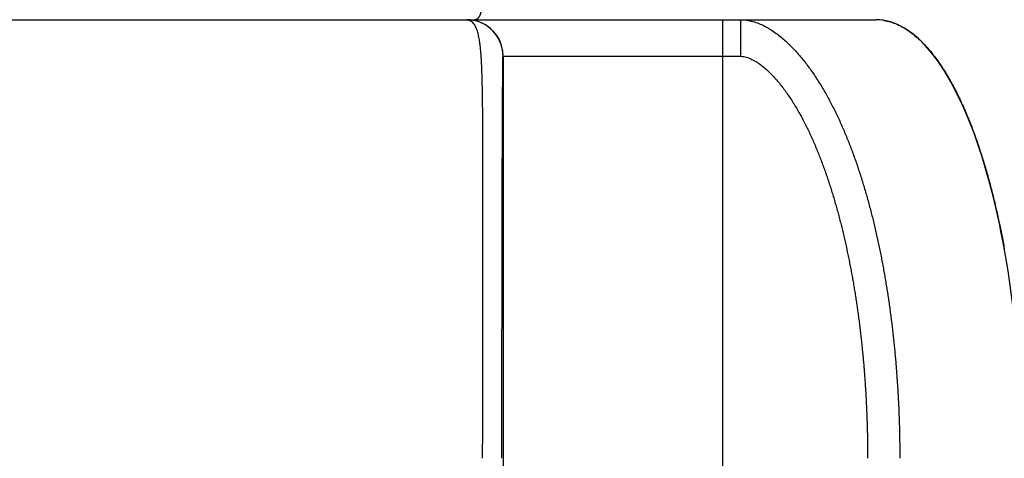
# Model space of a CAD drawing. Header units: millimetres. Extents: x 0 to 1300, y 0 to 891.
# Tile 109 of 148: x 416 to 430, y 488 to 494. Entities that reach past the tile are written whole.
import ezdxf

# ---------------------------------------------------------------- set-up
doc = ezdxf.new("R2010")
doc.units = ezdxf.units.MM
doc.header["$LTSCALE"] = 0.545669
doc.layers.add('NoLayerName_001', color=7, linetype='Continuous')
doc.layers.add('NoLayerName_008', color=7, linetype='Continuous')
doc.styles.get("Standard").update_dxf_attribs({"font": 'txt', "bigfont": 'extfont2'})
doc.dimstyles.get("Standard").update_dxf_attribs({"dimtxt": 2.5, "dimasz": 2.5, "dimexe": 1, "dimexo": 1, "dimtad": 1, "dimdec": 3, "dimzin": 0, "dimdsep": 46, "dimtxsty": 'Standard', "dimcen": 2.5, "dimadec": 3, "dimazin": 0, "dimtfac": 0.75, "dimtdec": 3, "dimtmove": 0, "dimatfit": 3, "dimfxl": 1, "dimarcsym": 0})

# ---------------------------------------------------------------- blocks, each defined once
blk = doc.blocks.new('_OPEN30')
at = {"color": 0, "linetype": 'ByBlock', "lineweight": -2}
for p, q in [((-1, 0.267949), (0, 0)), ((0, 0), (-1, -0.267949)), ((0, 0), (-1, 0))]:
    blk.add_line(p, q, dxfattribs=at)
blk = doc.blocks.new('*D33')
at = {"layer": 'Defpoints', "color": 0}
for p in [(378.5, 537.5), (600, 535), (378.5, 404.675)]:
    blk.add_point(p, dxfattribs=at)
at = {"layer": 'NoLayerName_001', "color": 0, "linetype": 'Continuous', "lineweight": 13}
for p, q in [((378.5, 534.5), (378.5, 401.675)), ((600, 532), (600, 401.675)), ((595.5, 404.675), (383, 404.675))]:
    blk.add_line(p, q, dxfattribs=at)
at = {"layer": 'NoLayerName_001', "color": 0, "lineweight": 13, "xscale": 4.5, "yscale": 4.5, "zscale": 4.5, "rotation": 180}
blk.add_blockref('_OPEN30', (378.5, 404.675), dxfattribs=at)
at = {"layer": 'NoLayerName_001', "color": 0, "lineweight": 13, "xscale": 4.5, "yscale": 4.5, "zscale": 4.5}
blk.add_blockref('_OPEN30', (600, 404.675), dxfattribs=at)
at = {"layer": 'NoLayerName_001', "color": 0, "lineweight": 13, "insert": (489.25, 413.896), "char_height": 10.5, "attachment_point": 5}
blk.add_mtext('\\W0.8000;２２２', dxfattribs=at)

msp = doc.modelspace()

# ---------------------------------------------------------------- linework, layer by layer
at = {"layer": 'NoLayerName_001', "color": 60, "linetype": 'Continuous', "lineweight": 25}
for p, q in [((404.69545666, 493.85), (428.00006463, 493.85)), ((425.90006463, 493.85), (425.90006463, 470.11198998)), ((426.15092667, 493.35), (426.15092667, 493.85)), ((422.89771024, 493.35), (426.15092667, 493.35)), ((422.90017887, 493.35), (422.90017887, 471.12604662))]:
    msp.add_line(p, q, dxfattribs=at)
for centre, radius, start, end in [((422.39729921, 493.34919439), 0.50080579, 78.720142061, 89.950797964), ((422.39770271, 493.74445317), 0.10554656, 82.598349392, 89.98557879), ((422.39976784, 493.34919439), 0.5008058, 78.720131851, 89.950797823), ((422.39781782, 493.35004339), 0.49988303, 359.995027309, 78.759402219), ((422.39968396, 493.34714772), 0.50282944, 67.571021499, 78.756375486), ((422.40005152, 493.34993572), 0.50011797, 0.007363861, 67.488078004), ((427.99957387, 493.17992755), 0.67007263, 80.689050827, 89.958036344)]:
    msp.add_arc(centre, radius, start, end, dxfattribs=at)
for points, knots in [([(422.59711619, 493.99869102), (422.59709074, 493.99693241), (422.59706476, 493.99341398), (422.5968761, 493.98813831), (422.59659632, 493.98286505), (422.59620812, 493.97759666), (422.59571453, 493.97233537), (422.59511314, 493.9670835), (422.594403, 493.96184331), (422.59358276, 493.9566171), (422.59265119, 493.95140715), (422.59160698, 493.94621575), (422.59044907, 493.94104543), (422.58917604, 493.93589977), (422.58778171, 493.93078467), (422.58626051, 493.9257069), (422.58460679, 493.92067339), (422.58281491, 493.91569104), (422.58087925, 493.91076677), (422.57879413, 493.90590752), (422.57655395, 493.9011202), (422.57415293, 493.89641182), (422.57158652, 493.89179021), (422.56884937, 493.88726689), (422.56593327, 493.88285884), (422.56283144, 493.87858461), (422.55953772, 493.87446236), (422.55604196, 493.87051144), (422.55231111, 493.86677032), (422.54831506, 493.86327634), (422.54402995, 493.86007675), (422.53946499, 493.85721824), (422.53465897, 493.85474748), (422.52965913, 493.8527148), (422.5245126, 493.8512068), (422.51927166, 493.85017715), (422.51572971, 493.85011002), (422.51397231, 493.85)], [0, 0, 0, 0, 0.00527636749, 0.01055491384, 0.01583541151, 0.02111771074, 0.02640174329, 0.03168752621, 0.03697516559, 0.04226486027, 0.04755690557, 0.05285169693, 0.05814973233, 0.06345080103, 0.06875271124, 0.07405337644, 0.07935125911, 0.08464541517, 0.08993554, 0.09522201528, 0.10050595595, 0.10578925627, 0.11107455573, 0.11636163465, 0.12164631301, 0.12692587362, 0.13219970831, 0.13746989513, 0.14274433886, 0.14803937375, 0.15338018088, 0.15877085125, 0.16417853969, 0.16957335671, 0.17493432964, 0.18025261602, 0.18553512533, 0.18553512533, 0.18553512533, 0.18553512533]), ([(422.61889987, 487.85), (422.62004211, 489.26524444), (422.62542129, 490.74788469), (422.62193447, 492.27544922), (422.62115829, 492.43269842), (422.62016325, 492.56748033), (422.6189843, 492.67979511), (422.61779363, 492.76964374), (422.61676455, 492.83702848), (422.61555265, 492.90441054), (422.61411545, 492.97178855), (422.6124011, 493.03916012), (422.6103396, 493.1065215), (422.6078737, 493.17386918), (422.60487467, 493.24119773), (422.60120827, 493.30849735), (422.59669429, 493.3757458), (422.59096307, 493.4428973), (422.58372256, 493.50990588), (422.57409573, 493.57668581), (422.56144573, 493.64291046), (422.54335039, 493.70824581), (422.51655909, 493.76943782), (422.47694662, 493.82807448), (422.43156037, 493.83986075), (422.41129966, 493.84912026)], [0, 0, 0, 0, 4.2457347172, 4.4479158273, 4.582702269, 4.7174875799, 4.8522721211, 4.9196644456, 4.9870569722, 5.0544497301, 5.1218430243, 5.189236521, 5.2566291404, 5.3240207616, 5.3914134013, 5.4588124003, 5.5262150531, 5.5936053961, 5.6609838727, 5.7283958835, 5.7959156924, 5.863331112, 5.9306943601, 5.9979324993, 6.0647615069, 6.0647615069, 6.0647615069, 6.0647615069]), ([(426.15092667, 493.84999975), (426.17896671, 493.84791846), (426.23548069, 493.84658795), (426.31824876, 493.82752436), (426.39834131, 493.80029605), (426.47500408, 493.76459106), (426.54833011, 493.72276399), (426.6185941, 493.67602098), (426.68583807, 493.62510133), (426.75028862, 493.57072099), (426.81208567, 493.51336344), (426.87140429, 493.45345264), (426.92842099, 493.39133453), (426.98321789, 493.32722439), (427.03590929, 493.26134265), (427.08660428, 493.19390173), (427.13542491, 493.12511136), (427.18248353, 493.0551385), (427.22784279, 492.98408246), (427.27158642, 492.91203537), (427.31379565, 492.83908541), (427.3545561, 492.76532096), (427.39394524, 492.69081854), (427.43201125, 492.61563239), (427.46880896, 492.53981605), (427.50439174, 492.46342185), (427.53881534, 492.38650152), (427.57213152, 492.30909977), (427.60437483, 492.23124863), (427.63558386, 492.15297853), (427.66579637, 492.0743191), (427.69505137, 491.99529984), (427.72338524, 491.91594716), (427.7508229, 491.83628121), (427.77739112, 491.75632151), (427.80311697, 491.67608738), (427.82802538, 491.59559716), (427.85215041, 491.51486995), (427.87548153, 491.433911), (427.89815233, 491.35276299), (427.9125591, 491.29847196), (427.91985094, 491.27135022)], [0, 0, 0, 0, 0.0843515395, 0.1690056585, 0.2535100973, 0.3378775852, 0.4222468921, 0.5065595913, 0.590869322, 0.6751565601, 0.759437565, 0.8437254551, 0.9280170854, 1.0123363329, 1.0966889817, 1.1810590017, 1.2654109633, 1.3497217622, 1.4340089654, 1.518287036, 1.6025625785, 1.6868349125, 1.7711027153, 1.8553709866, 1.9396421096, 2.0239148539, 2.1081846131, 2.1924481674, 2.2767088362, 2.3609690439, 2.445229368, 2.5294886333, 2.6137457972, 2.698002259, 2.7822588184, 2.8665152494, 2.9507703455, 3.0350233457, 3.1192757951, 3.2035289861, 3.2877835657, 3.2877835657, 3.2877835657, 3.2877835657]), ([(428.10798653, 493.84117185), (428.13873341, 493.83398468), (428.20107504, 493.82244984), (428.28985786, 493.78801028), (428.37463659, 493.74533047), (428.45461039, 493.69419998), (428.53003846, 493.63672619), (428.60103696, 493.57389632), (428.66792818, 493.50675917), (428.73103783, 493.43608366), (428.79062175, 493.36244211), (428.84705049, 493.28637334), (428.90057702, 493.20824931), (428.95142199, 493.12836544), (428.9998554, 493.04700617), (429.04606841, 492.96437374), (429.09021253, 492.88062136), (429.1324641, 492.79589944), (429.17297935, 492.71033211), (429.21182444, 492.62398642), (429.2490808, 492.53692799), (429.28482723, 492.44921982), (429.31914327, 492.36092529), (429.35210853, 492.27210779), (429.38380138, 492.18283019), (429.41430644, 492.09315336), (429.44368972, 492.00312163), (429.47198225, 491.9127581), (429.49922371, 491.82208309), (429.52545204, 491.73111588), (429.55070572, 491.63987593), (429.57502301, 491.54838263), (429.59844236, 491.45665543), (429.62100176, 491.36471364), (429.642741, 491.27257638), (429.66369343, 491.18025931), (429.68387024, 491.08777137), (429.70329597, 490.99512303), (429.72195692, 490.90231757), (429.73997936, 490.80938404), (429.75130504, 490.74729868), (429.75705409, 490.71627196)], [0, 0, 0, 0, 0.094727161, 0.1896461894, 0.284432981, 0.3792030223, 0.4739314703, 0.5686670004, 0.6633966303, 0.7580916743, 0.8527951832, 0.9474829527, 1.0421589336, 1.1368405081, 1.2315122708, 1.3261743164, 1.4208401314, 1.5155077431, 1.6101722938, 1.7048448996, 1.7995341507, 1.8942432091, 1.9889701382, 2.0837082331, 2.178446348, 2.2731694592, 2.367870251, 2.4625551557, 2.5572302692, 2.6519002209, 2.7465682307, 2.8412361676, 2.9359046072, 3.0305728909, 3.1252392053, 3.2199024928, 3.3145642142, 3.4092257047, 3.5038878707, 3.5985512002, 3.6932157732, 3.6932157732, 3.6932157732, 3.6932157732]), ([(422.88249366, 487.85), (422.88322739, 488.74893609), (422.88329776, 490.13282567), (422.88717033, 491.74144544), (422.89045661, 492.55757838), (422.89267183, 492.93607217), (422.89410334, 493.1134876), (422.89498425, 493.20810893), (422.89579977, 493.26724281), (422.89630133, 493.31455138), (422.89730325, 493.33818425), (422.89771024, 493.35)], [0, 0, 0, 0, 2.6968091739, 4.1516667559, 4.8258690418, 5.1452280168, 5.2871653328, 5.358134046, 5.4291017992, 5.4645886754, 5.500056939, 5.500056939, 5.500056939, 5.500056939]), ([(426.15092667, 493.35), (426.17731989, 493.34582193), (426.2312797, 493.34211099), (426.30528259, 493.30865257), (426.37480295, 493.26887238), (426.44001277, 493.22183033), (426.50144009, 493.17014553), (426.55962061, 493.11486981), (426.61474839, 493.05665185), (426.66723245, 492.99605714), (426.71728162, 492.93343428), (426.76514594, 492.86912184), (426.81098391, 492.80334285), (426.85490709, 492.73625762), (426.89704864, 492.66802813), (426.93753827, 492.59881045), (426.97651754, 492.52874824), (427.01405428, 492.45792149), (427.05022055, 492.38639586), (427.08509056, 492.31423392), (427.11874106, 492.24149804), (427.15124131, 492.16824267), (427.18263372, 492.09450618), (427.2129659, 492.02032681), (427.24228393, 491.9457417), (427.27063709, 491.87078713), (427.29806425, 491.79549159), (427.32459696, 491.71987746), (427.35026933, 491.64396645), (427.3751147, 491.56777979), (427.39916804, 491.49133805), (427.4224497, 491.41465567), (427.44497861, 491.33774554), (427.4667743, 491.2606204), (427.487856, 491.18329293), (427.50824362, 491.10577594), (427.5279547, 491.02808173), (427.54701546, 490.95022451), (427.5654199, 490.87221139), (427.58328234, 490.79407495), (427.59460629, 490.74185565), (427.6003411, 490.71576298)], [0, 0, 0, 0, 0.0801656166, 0.1603983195, 0.2405122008, 0.3207685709, 0.4010717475, 0.4812447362, 0.5613793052, 0.6415147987, 0.7216671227, 0.8018220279, 0.881979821, 0.9621553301, 1.0423470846, 1.1225381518, 1.2027059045, 1.282855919, 1.362998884, 1.443140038, 1.5232795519, 1.6034166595, 1.6835542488, 1.7636933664, 1.8438325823, 1.9239684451, 2.0041008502, 2.0842326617, 2.1643655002, 2.2444996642, 2.324634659, 2.4047716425, 2.4849120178, 2.565056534, 2.6452053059, 2.7253578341, 2.8055130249, 2.8856692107, 2.9658241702, 3.04597525, 3.1261216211, 3.1261216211, 3.1261216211, 3.1261216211]), ([(427.91985094, 491.27135022), (427.92690684, 491.24416567), (427.94118774, 491.18983953), (427.96159545, 491.10808892), (427.98141431, 491.02619256), (428.00054651, 490.94412991), (428.01903429, 490.86191694), (428.03688237, 490.77955982), (428.05410551, 490.69706734), (428.0707158, 490.61444758), (428.08672603, 490.53170884), (428.10214877, 490.44885933), (428.11699687, 490.36590707), (428.13128254, 490.28285902), (428.14501213, 490.19972004), (428.15819265, 490.1164944), (428.170831, 490.03318618), (428.18293412, 489.94979952), (428.19450893, 489.86633852), (428.20556235, 489.78280728), (428.21610132, 489.69920993), (428.22613274, 489.61555058), (428.2356636, 489.53183329), (428.24470065, 489.44806181), (428.2532473, 489.36423927), (428.26130719, 489.2803686), (428.26888393, 489.19645271), (428.27598113, 489.11249448), (428.2826024, 489.02849681), (428.28875134, 488.94446259), (428.29443157, 488.86039473), (428.2996467, 488.77629612), (428.30440034, 488.69216965), (428.30869606, 488.60801825), (428.31253479, 488.52384471), (428.31591802, 488.43965188), (428.31884548, 488.35544261), (428.32132336, 488.27121978), (428.32333376, 488.18698602), (428.32494867, 488.10274506), (428.325586, 488.04657851), (428.32595957, 488.01849641)], [0, 0, 0, 0, 0.0842559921, 0.1685133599, 0.2527728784, 0.3370351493, 0.4213004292, 0.5055686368, 0.5898393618, 0.6741118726, 0.7583851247, 0.8426577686, 0.926928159, 1.0111951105, 1.095459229, 1.1797213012, 1.2639819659, 1.3482417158, 1.4325009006, 1.5167597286, 1.6010182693, 1.6852764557, 1.7695340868, 1.8537910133, 1.9380475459, 2.0223040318, 2.1065607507, 2.1908179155, 2.2750756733, 2.3593341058, 2.4435932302, 2.5278530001, 2.6121133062, 2.6963739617, 2.7806346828, 2.8648951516, 2.9491550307, 3.033413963, 3.1176715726, 3.2019274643, 3.2861812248, 3.2861812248, 3.2861812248, 3.2861812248]), ([(427.6003411, 490.71576298), (427.60587865, 490.68962895), (427.61709585, 490.63739156), (427.63306774, 490.55885756), (427.64854147, 490.4802267), (427.66343469, 490.401485), (427.67778252, 490.3226435), (427.69158862, 490.24370654), (427.70486503, 490.16468027), (427.71762171, 490.08557018), (427.72986879, 490.00638122), (427.74161234, 489.92711697), (427.75285889, 489.84778061), (427.7636149, 489.76837519), (427.77388684, 489.68890379), (427.78368116, 489.60936947), (427.79300434, 489.52977532), (427.80186286, 489.45012439), (427.81026308, 489.37041977), (427.81821187, 489.29066468), (427.82571233, 489.21086214), (427.83276637, 489.13101521), (427.83937622, 489.05112706), (427.845544, 488.97120084), (427.85127187, 488.89123971), (427.85656198, 488.81124682), (427.86141647, 488.73122533), (427.8658375, 488.65117838), (427.86982721, 488.57110914), (427.87338775, 488.49102075), (427.87652128, 488.41091638), (427.87922988, 488.33079917), (427.88151603, 488.25067229), (427.88338062, 488.17053887), (427.88483045, 488.0904021), (427.88585033, 488.01026508), (427.88650714, 487.9301311), (427.88654335, 487.87670932), (427.88661165, 487.85)], [0, 0, 0, 0, 0.0801427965, 0.1602829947, 0.2404213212, 0.3205582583, 0.4006940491, 0.4808287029, 0.5609620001, 0.6410934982, 0.7212230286, 0.8013515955, 0.8814802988, 0.9616101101, 1.0417418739, 1.1218763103, 1.2020140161, 1.2821554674, 1.3623010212, 1.4424508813, 1.5226048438, 1.6027624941, 1.6829233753, 1.76308699, 1.8432528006, 1.9234202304, 2.0035886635, 2.0837574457, 2.1639258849, 2.2440932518, 2.3242587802, 2.4044216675, 2.4845810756, 2.564736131, 2.6448859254, 2.7250295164, 2.8051659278, 2.8852941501, 2.8852941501, 2.8852941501, 2.8852941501]), ([(428.32595957, 488.01849641), (428.32618341, 487.99041357), (428.32678043, 487.93424969), (428.32678002, 487.87808263), (428.32685449, 487.85)], [0, 0, 0, 0, 0.08425119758, 0.16849938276, 0.16849938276, 0.16849938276, 0.16849938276])]:
    msp.add_open_spline(points, degree=3, knots=knots, dxfattribs=at)
at = {"layer": 'NoLayerName_008', "color": 60, "linetype": 'Continuous', "lineweight": 25}
msp.add_ellipse((428.00006463, 487.85), major_axis=(0, -6), ratio=0.3333333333, start_param=1.5707963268, end_param=3.1415926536, dxfattribs=at)

# ---------------------------------------------------------------- dimensions: what is measured, and where the dimension line sits
at = {"layer": 'NoLayerName_001', "color": 3, "linetype": 'Continuous', "lineweight": 13}
dim = msp.add_linear_dim(base=(378.5, 404.67462069), p1=(600, 535), p2=(378.5, 537.5), angle=180, text='\\W0.8000;２２２', dimstyle='Standard', override={"dimtxt": 10.5, "dimasz": 4.5, "dimexe": 3, "dimexo": 3, "dimgap": 3, "dimzin": 8, "dimblk": 'OPEN30', "dimclrd": 0, "dimclre": 0, "dimclrt": 0, "dimtp": 0, "dimtm": 0, "dimlwd": 13, "dimlwe": 13}, dxfattribs=at)
dim.commit()
dim.dimension.update_dxf_attribs({"geometry": '*D33', "text_midpoint": (489.25, 404.67462069), "dimtype": 160})

doc.saveas('drawing.dxf')
